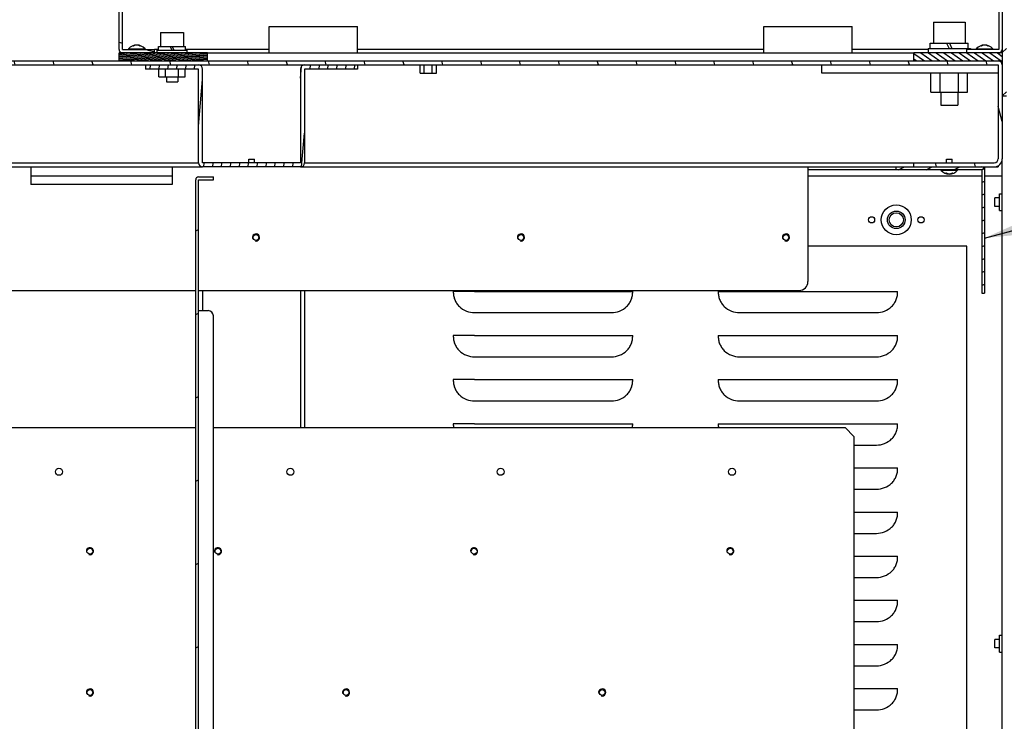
# Model space of a CAD drawing. Header units: millimetres. Extents: x 0 to 8390, y -1 to 5930.
# Tile 35 of 65: x 5267 to 5825, y 1989 to 2386. Entities that reach past the tile are written whole.
import ezdxf

# ---------------------------------------------------------------- set-up
doc = ezdxf.new("R2010")
doc.units = ezdxf.units.MM
doc.header["$LTSCALE"] = 462.55
doc.layers.get('0').update_dxf_attribs({"linetype": 'CONTINUOUS'})
for name, color, linetype in [('02___PRT_ALL_AXES', 7, 'CONTINUOUS'), ('7_ALL_FEATURES', 7, 'CONTINUOUS'), ('ALL_AXIS', 7, 'CONTINUOUS'), ('ALL_COSM_SKETCH', 7, 'CONTINUOUS'), ('ALL_ROUND', 7, 'CONTINUOUS')]:
    doc.layers.add(name, color=color, linetype=linetype)
doc.styles.get("Standard").update_dxf_attribs({"font": 'txt', "width": 0.5})
doc.dimstyles.get("Standard").update_dxf_attribs({"dimtxt": 35, "dimasz": 27.6, "dimexe": 2, "dimexo": 1, "dimtad": 1, "dimdec": 3, "dimdsep": 46, "dimtxsty": 'Standard', "dimblk": '_FILLED', "dimblk1": '_FILLED', "dimblk2": '_FILLED', "dimcen": 0.09, "dimadec": 3, "dimazin": 2, "dimtol": 1, "dimtp": 0.05, "dimtm": 0.05, "dimtfac": 1, "dimtdec": 3, "dimtofl": 0, "dimtmove": 0, "dimatfit": 3, "dimldrblk": '_FILLED', "dimfxl": 0, "dimtolj": 1, "dimarcsym": 0})

# ---------------------------------------------------------------- blocks, each defined once
blk = doc.blocks.new('_FILLED')
at = {"color": 0, "linetype": 'ByBlock'}
blk.add_solid([(0, 0), (-1, 0.163), (-1, -0.163)], dxfattribs=at)

msp = doc.modelspace()

# ---------------------------------------------------------------- hatches: boundary and pattern name
at = {"linetype": 'Continuous'}
h = msp.add_hatch(dxfattribs=at)
h.set_pattern_fill('DEFAULT__127', color=2, scale=48.938418, angle=165, style=0, pattern_type=0)
h.set_pattern_definition([(165, (0, 0), (-12.6662, -47.2709), [])])
edge = h.paths.add_edge_path()
edge.add_line((5323.69, 2369.34), (5323.69, 2960.84))
edge.add_arc((5325.69, 2960.84), 2, 90, 180)
edge.add_line((5325.69, 2962.84), (5343.69, 2962.84))
edge.add_line((5343.69, 2962.84), (5343.69, 2960.84))
edge.add_line((5325.69, 2960.84), (5343.69, 2960.84))
edge.add_line((5325.69, 2369.34), (5325.69, 2960.84))
edge.add_line((5325.69, 2369.34), (5343.69, 2369.34))
edge.add_line((5343.69, 2367.34), (5343.69, 2369.34))
edge.add_line((5325.69, 2367.34), (5343.69, 2367.34))
edge.add_arc((5325.69, 2369.34), 2, 180, 270)
edge = h.paths.add_edge_path()
edge.add_line((5823.69, 2960.84), (5823.69, 2369.34))
edge.add_arc((5821.69, 2369.34), 2, 270, 360)
edge.add_line((5821.69, 2367.34), (5803.69, 2367.34))
edge.add_line((5803.69, 2367.34), (5803.69, 2369.34))
edge.add_line((5821.69, 2369.34), (5803.69, 2369.34))
edge.add_line((5821.69, 2960.84), (5821.69, 2369.34))
edge.add_line((5821.69, 2960.84), (5803.69, 2960.84))
edge.add_line((5803.69, 2962.84), (5803.69, 2960.84))
edge.add_line((5821.69, 2962.84), (5803.69, 2962.84))
edge.add_arc((5821.69, 2960.84), 2, 0, 90)
h = msp.add_hatch(dxfattribs=at)
h.set_pattern_fill('DEFAULT__143', color=2, scale=17.332421, angle=45, style=0, pattern_type=0)
h.set_pattern_definition([(45, (0, 0), (-12.255873, 12.255873), [])])
edge = h.paths.add_edge_path()
edge.add_line((5823.69, 2658.24), (5823.69, 2342.84))
edge.add_arc((5825.99, 2658.24), 2.3, 90, 180)
edge.add_line((5825.99, 2660.54), (5848.69, 2660.54))
edge.add_line((5848.69, 2658.24), (5848.69, 2660.54))
edge.add_line((5825.99, 2658.24), (5848.69, 2658.24))
edge.add_line((5825.99, 2658.24), (5825.99, 2342.84))
edge.add_line((5825.99, 2342.84), (5823.69, 2342.84))
h = msp.add_hatch(dxfattribs=at)
h.set_pattern_fill('DEFAULT__128', color=2, scale=0.680051, angle=5, style=0, pattern_type=0)
h.set_pattern_definition([(5, (0, 0), (-0.05927035, 0.67746322), [])])
edge = h.paths.add_edge_path()
edge.add_line((5373.69, 2362.84), (5323.69, 2362.84))
edge.add_line((5323.69, 2362.84), (5323.69, 2367.34))
edge.add_line((5373.69, 2367.34), (5323.69, 2367.34))
edge.add_line((5373.69, 2362.84), (5373.69, 2367.34))
h = msp.add_hatch(dxfattribs=at)
h.set_pattern_fill('DEFAULT__129', color=2, scale=2.489616, angle=325, style=0, pattern_type=0)
h.set_pattern_definition([(325, (0, 0), (1.427985, 2.0393739), [])])
edge = h.paths.add_edge_path()
edge.add_line((5823.69, 2362.84), (5773.69, 2362.84))
edge.add_line((5773.69, 2362.84), (5773.69, 2367.34))
edge.add_line((5823.69, 2367.34), (5773.69, 2367.34))
edge.add_line((5823.69, 2362.84), (5823.69, 2367.34))
h = msp.add_hatch(dxfattribs=at)
h.set_pattern_fill('DEFAULT__148', color=2, scale=21.255597, angle=285, style=0, pattern_type=0)
h.set_pattern_definition([(285, (0, 0), (20.53133, 5.50135), [])])
edge = h.paths.add_edge_path()
edge.add_line((4975.99, 2362.84), (5821.39, 2362.84))
edge.add_arc((5821.39, 2360.54), 2.3, 0, 90)
edge.add_line((5823.69, 2360.54), (5823.69, 2307.44))
edge.add_arc((5819.09, 2307.44), 4.6, 270, 360)
edge.add_line((5819.09, 2302.84), (5773.69, 2302.84))
edge.add_line((5773.69, 2302.84), (5773.69, 2305.14))
edge.add_line((5819.09, 2305.14), (5773.69, 2305.14))
edge.add_arc((5819.09, 2307.44), 2.3, 270, 360)
edge.add_line((5821.39, 2360.54), (5821.39, 2307.44))
edge.add_line((4975.99, 2360.54), (5821.39, 2360.54))
edge.add_line((4975.99, 2360.54), (4975.99, 2362.84))
h = msp.add_hatch(dxfattribs=at)
h.set_pattern_fill('DEFAULT__147', color=2, scale=5.010261, angle=85, style=0, pattern_type=0)
h.set_pattern_definition([(85, (0, 0), (-4.9911953, 0.436673), [])])
edge = h.paths.add_edge_path()
edge.add_line((5458.69, 2358.24), (5428.69, 2358.24))
edge.add_line((5428.69, 2358.24), (5428.69, 2305.14))
edge.add_arc((5426.39, 2305.14), 2.3, 270, 360)
edge.add_line((5426.39, 2302.84), (5370.99, 2302.84))
edge.add_arc((5370.99, 2305.14), 2.3, 180, 270)
edge.add_line((5368.69, 2305.14), (5368.69, 2358.24))
edge.add_line((5368.69, 2358.24), (5338.69, 2358.24))
edge.add_line((5338.69, 2360.54), (5338.69, 2358.24))
edge.add_line((5368.69, 2360.54), (5338.69, 2360.54))
edge.add_arc((5368.69, 2358.24), 2.3, 0, 90)
edge.add_line((5370.99, 2305.14), (5370.99, 2358.24))
edge.add_line((5426.39, 2305.14), (5370.99, 2305.14))
edge.add_line((5426.39, 2358.24), (5426.39, 2305.14))
edge.add_arc((5428.69, 2358.24), 2.3, 90, 180)
edge.add_line((5458.69, 2360.54), (5428.69, 2360.54))
edge.add_line((5458.69, 2360.54), (5458.69, 2358.24))
h = msp.add_hatch(dxfattribs=at)
h.set_pattern_fill('DEFAULT__111', color=2, scale=6.617119, angle=205, style=0, pattern_type=0)
h.set_pattern_definition([(205, (0, 0), (2.7965154, -5.997147), [])])
edge = h.paths.add_edge_path()
edge.add_line((5812.09, 2302.84), (5763.69, 2302.84))
edge.add_arc((5812.09, 2301.24), 1.6, 0, 90)
edge.add_line((5813.69, 2301.24), (5813.69, 2231.24))
edge.add_line((5812.09, 2231.24), (5813.69, 2231.24))
edge.add_line((5812.09, 2301.24), (5812.09, 2231.24))
edge.add_line((5812.09, 2301.24), (5763.69, 2301.24))
edge.add_line((5763.69, 2301.24), (5763.69, 2302.84))
h = msp.add_hatch(dxfattribs=at)
h.set_pattern_fill('DEFAULT__120', color=2, scale=42.811459, angle=205, style=0, pattern_type=0)
h.set_pattern_definition([(205, (0, 0), (18.0929, -38.80036), [])])
edge = h.paths.add_edge_path()
edge.add_line((5367.09, 1688.74), (5367.09, 2295.54))
edge.add_arc((5368.69, 2295.54), 1.6, 90, 180)
edge.add_line((5368.69, 2297.14), (5377.09, 2297.14))
edge.add_line((5377.09, 2295.54), (5377.09, 2297.14))
edge.add_line((5368.69, 2295.54), (5377.09, 2295.54))
edge.add_line((5368.69, 1688.74), (5368.69, 2295.54))
edge.add_line((5368.69, 1688.74), (5377.09, 1688.74))
edge.add_line((5377.09, 1688.74), (5377.09, 1687.14))
edge.add_line((5368.69, 1687.14), (5377.09, 1687.14))
edge.add_arc((5368.69, 1688.74), 1.6, 180, 270)

# ---------------------------------------------------------------- linework, layer by layer
at = {"color": 7, "linetype": 'Continuous'}
for p, q in [((5323.69, 2369.34), (5323.69, 2960.84)), ((5325.69, 2369.34), (5325.69, 2960.84)), ((5821.69, 2960.84), (5821.69, 2369.34)), ((5823.69, 2960.84), (5823.69, 2307.44)), ((5325.69, 2369.34), (5343.69, 2369.34)), ((5343.69, 2367.34), (5343.69, 2369.34)), ((5345.99, 2370.94), (5352.67, 2370.94)), ((5352.67, 2370.94), (5353.61, 2368.94)), ((5353.78, 2370.94), (5354.71, 2368.94)), ((5353.78, 2370.94), (5361.39, 2370.94)), ((5782.94, 2372.84), (5792.16, 2372.84)), ((5792.16, 2372.84), (5793.56, 2369.84)), ((5793.82, 2372.84), (5795.22, 2369.84)), ((5793.82, 2372.84), (5804.44, 2372.84)), ((5803.69, 2367.34), (5803.69, 2369.34)), ((5821.69, 2369.34), (5803.69, 2369.34)), ((5323.69, 2362.84), (5323.69, 2367.34)), ((5373.69, 2367.34), (5323.69, 2367.34)), ((5373.69, 2362.84), (5373.69, 2367.34)), ((5773.69, 2362.84), (5773.69, 2367.34)), ((5823.69, 2367.34), (5773.69, 2367.34)), ((4973.69, 2362.84), (5823.69, 2362.84)), ((4975.99, 2360.54), (5821.39, 2360.54)), ((5338.69, 2360.54), (5338.69, 2358.24)), ((5368.69, 2358.24), (5338.69, 2358.24)), ((5346.19, 2353.74), (5346.19, 2358.24)), ((5349.94, 2353.74), (5349.94, 2358.24)), ((5357.44, 2353.74), (5357.44, 2358.24)), ((5361.2, 2353.74), (5361.2, 2358.24)), ((5368.69, 2305.14), (5368.69, 2358.24)), ((5370.99, 2305.14), (5370.99, 2358.24)), ((5426.39, 2358.24), (5426.39, 2305.14)), ((5428.69, 2358.24), (5428.69, 2305.14)), ((5458.69, 2358.24), (5428.69, 2358.24)), ((5458.69, 2360.54), (5458.69, 2358.24)), ((5494.07, 2355.84), (5494.07, 2360.54)), ((5496.38, 2355.84), (5496.38, 2360.54)), ((5501, 2355.84), (5501, 2360.54)), ((5503.31, 2355.84), (5503.31, 2360.54)), ((5721.39, 2360.54), (5721.39, 2356.04)), ((5821.39, 2360.54), (5821.39, 2307.44)), ((5346.19, 2353.74), (5361.2, 2353.74)), ((5494.07, 2355.84), (5503.31, 2355.84)), ((5721.39, 2356.04), (5821.39, 2356.04)), ((5783.3, 2345.24), (5783.3, 2356.04)), ((5788.5, 2345.24), (5788.5, 2356.04)), ((5798.89, 2345.24), (5798.89, 2356.04)), ((5804.08, 2345.24), (5804.08, 2356.04)), ((5783.3, 2345.24), (5804.08, 2345.24)), ((5825.99, 2342.84), (5823.69, 2342.84)), ((5036.03, 2305.14), (5368.69, 2305.14)), ((5273.69, 2302.84), (5353.69, 2302.84)), ((5426.39, 2305.14), (5370.99, 2305.14)), ((5426.39, 2302.84), (5370.99, 2302.84)), ((5428.69, 2305.14), (5819.09, 2305.14)), ((5763.69, 2301.24), (5763.69, 2302.84)), ((5763.69, 2302.84), (5821.39, 2302.84)), ((5773.69, 2302.84), (5773.69, 2305.14)), ((5813.69, 2302.84), (5813.69, 2231.24)), ((5821.39, 2303.46), (5821.39, 2302.84)), ((5823.69, 2305.14), (5823.07, 2305.14)), ((5273.69, 2297.84), (5353.69, 2297.84)), ((5368.69, 2297.14), (5377.09, 2297.14)), ((5377.09, 2295.54), (5377.09, 2297.14)), ((5812.09, 2301.24), (5713.69, 2301.24)), ((5713.69, 2297.84), (5812.09, 2297.84)), ((5812.09, 2301.24), (5812.09, 2231.24)), ((5813.69, 2297.84), (5823.69, 2297.84)), ((5367.09, 1688.74), (5367.09, 2295.54)), ((5368.69, 1688.74), (5368.69, 2295.54)), ((5368.69, 2295.54), (5377.09, 2295.54)), ((5822.19, 2287.64), (5823.19, 2287.64)), ((5822.19, 2278.04), (5823.19, 2278.04)), ((5803.69, 2257.84), (5713.69, 2257.84)), ((5803.69, 1727.84), (5803.69, 2257.84)), ((5370.99, 2232.84), (5370.99, 2221.44)), ((5426.39, 2232.84), (5426.39, 2155.14)), ((5428.69, 2232.84), (5428.69, 2155.14)), ((5812.09, 2231.24), (5813.69, 2231.24)), ((5135.29, 2155.14), (5367.09, 2155.14)), ((5377.09, 2155.14), (5734.69, 2155.14)), ((5739.69, 2150.14), (5734.69, 2155.14)), ((5739.69, 2150.14), (5739.69, 1700.14)), ((5822.19, 2037.64), (5823.19, 2037.64)), ((5822.19, 2028.04), (5823.19, 2028.04))]:
    msp.add_line(p, q, dxfattribs=at)
at = {"color": 3, "linetype": 'Continuous'}
for p, q in [((5148.69, 2302.84), (5273.69, 2302.84)), ((5273.69, 2302.84), (5273.69, 2292.84)), ((5353.69, 2302.84), (5353.69, 2292.84)), ((5353.69, 2302.84), (5370.99, 2302.84)), ((5426.39, 2302.84), (5763.69, 2302.84)), ((5713.69, 2302.84), (5713.69, 2237.84)), ((5353.69, 2292.84), (5273.69, 2292.84)), ((5135.29, 2232.84), (5367.09, 2232.84)), ((5368.69, 2232.84), (5708.69, 2232.84))]:
    msp.add_line(p, q, dxfattribs=at)
at = {"color": 7, "linetype": 'Continuous'}
for centre, radius, start, end in [((5325.69, 2369.34), 2, 180, 270), ((5821.69, 2369.34), 2, 270, 360), ((5368.69, 2358.24), 2.3, 0, 90), ((5428.69, 2358.24), 2.3, 90, 180), ((5821.39, 2360.54), 2.3, 0, 90), ((5370.99, 2305.14), 2.3, 180, 270), ((5426.39, 2305.14), 2.3, 270, 360), ((5812.09, 2301.24), 1.6, 0, 90), ((5819.09, 2307.44), 4.6, 270, 360), ((5819.09, 2307.44), 2.3, 270, 360), ((5368.69, 2295.54), 1.6, 90, 180)]:
    msp.add_arc(centre, radius, start, end, dxfattribs=at)
at = {"color": 2, "linetype": 'Continuous'}
for centre in [(5401.19, 2262.84), (5551.19, 2262.84), (5701.19, 2262.84), (5307.19, 2085.14), (5379.69, 2085.14), (5524.69, 2085.14), (5669.69, 2085.14), (5307.19, 2005.14), (5452.19, 2005.14), (5597.19, 2005.14)]:
    msp.add_arc(centre, 2, 255, 195, dxfattribs=at)
at = {"color": 3, "linetype": 'Continuous'}
msp.add_arc((5708.69, 2237.84), 5, 270, 360, dxfattribs=at)
at = {"layer": '02___PRT_ALL_AXES', "color": 7, "linetype": 'Continuous'}
for p, q in [((5822.19, 2278.04), (5822.19, 2287.64)), ((5822.19, 2028.04), (5822.19, 2037.64))]:
    msp.add_line(p, q, dxfattribs=at)
at = {"layer": '02___PRT_ALL_AXES', "color": 3, "linetype": 'Continuous'}
for p, q in [((5524.98, 2232.34), (5512.91, 2232.34)), ((5524.98, 2232.34), (5614.47, 2232.34)), ((5662.91, 2232.34), (5668.3, 2232.34)), ((5668.3, 2232.34), (5764.47, 2232.34)), ((5524.98, 2220.27), (5602.4, 2220.27)), ((5674.98, 2220.27), (5752.4, 2220.27)), ((5524.98, 2207.34), (5512.91, 2207.34)), ((5524.98, 2207.34), (5614.47, 2207.34)), ((5662.91, 2207.34), (5668.3, 2207.34)), ((5668.3, 2207.34), (5764.47, 2207.34)), ((5524.98, 2195.27), (5602.4, 2195.27)), ((5674.98, 2195.27), (5752.4, 2195.27)), ((5524.98, 2182.34), (5512.91, 2182.34)), ((5524.98, 2182.34), (5614.47, 2182.34)), ((5662.91, 2182.34), (5668.3, 2182.34)), ((5668.3, 2182.34), (5764.47, 2182.34)), ((5524.98, 2170.27), (5602.4, 2170.27)), ((5674.98, 2170.27), (5752.4, 2170.27)), ((5524.98, 2157.34), (5512.91, 2157.34)), ((5524.98, 2157.34), (5614.47, 2157.34)), ((5662.91, 2157.34), (5668.3, 2157.34)), ((5668.3, 2157.34), (5764.47, 2157.34)), ((5739.69, 2145.27), (5752.4, 2145.27)), ((5739.69, 2132.34), (5764.47, 2132.34)), ((5739.69, 2120.27), (5752.4, 2120.27)), ((5739.69, 2107.34), (5764.47, 2107.34)), ((5739.69, 2095.27), (5752.4, 2095.27)), ((5739.69, 2082.34), (5764.47, 2082.34)), ((5739.69, 2070.27), (5752.4, 2070.27)), ((5739.69, 2057.34), (5764.47, 2057.34)), ((5739.69, 2045.27), (5752.4, 2045.27)), ((5739.69, 2032.34), (5764.47, 2032.34)), ((5739.69, 2020.27), (5752.4, 2020.27)), ((5739.69, 2007.34), (5764.47, 2007.34)), ((5739.69, 1995.27), (5752.4, 1995.27))]:
    msp.add_line(p, q, dxfattribs=at)
at = {"layer": '02___PRT_ALL_AXES', "color": 7, "linetype": 'Continuous'}
for centre, radius in [((5763.69, 2272.84), 8.5), ((5749.69, 2272.84), 1.75), ((5777.69, 2272.84), 1.75), ((5289.69, 2130.14), 2), ((5420.69, 2130.14), 2), ((5539.69, 2130.14), 2), ((5670.69, 2130.14), 2), ((5307.19, 2085.14), 1.65), ((5379.69, 2085.14), 1.65), ((5524.69, 2085.14), 1.65), ((5669.69, 2085.14), 1.65), ((5307.19, 2005.14), 1.65), ((5452.19, 2005.14), 1.65), ((5597.19, 2005.14), 1.65)]:
    msp.add_circle(centre, radius, dxfattribs=at)
at = {"layer": '02___PRT_ALL_AXES', "color": 3, "linetype": 'Continuous'}
for centre, radius in [((5763.69, 2272.84), 5), ((5401.19, 2262.84), 1.65), ((5551.19, 2262.84), 1.65), ((5701.19, 2262.84), 1.65)]:
    msp.add_circle(centre, radius, dxfattribs=at)
for points, knots in [([(5512.91, 2232.34), (5512.91, 2231.55), (5512.98, 2229.95), (5513.6, 2227.63), (5514.74, 2225.51), (5516.79, 2223.07), (5520.2, 2220.87), (5523.4, 2220.27), (5524.98, 2220.27)], [0, 0, 0, 0, 0.125355, 0.250571, 0.375815, 0.501095, 0.750494, 1, 1, 1, 1]), ([(5602.4, 2220.27), (5603.98, 2220.27), (5607.18, 2220.87), (5610.6, 2223.07), (5612.65, 2225.51), (5613.78, 2227.63), (5614.41, 2229.95), (5614.47, 2231.55), (5614.47, 2232.34)], [0, 0, 0, 0, 0.249506, 0.498905, 0.624185, 0.749429, 0.874645, 1, 1, 1, 1]), ([(5662.91, 2232.34), (5662.91, 2231.55), (5662.98, 2229.95), (5663.6, 2227.63), (5664.74, 2225.51), (5666.79, 2223.07), (5670.2, 2220.87), (5673.4, 2220.27), (5674.98, 2220.27)], [0, 0, 0, 0, 0.125355, 0.250571, 0.375815, 0.501095, 0.750494, 1, 1, 1, 1]), ([(5752.4, 2220.27), (5753.98, 2220.27), (5757.18, 2220.87), (5760.6, 2223.07), (5762.65, 2225.51), (5763.78, 2227.63), (5764.41, 2229.95), (5764.47, 2231.55), (5764.47, 2232.34)], [0, 0, 0, 0, 0.249506, 0.498905, 0.624185, 0.749429, 0.874645, 1, 1, 1, 1]), ([(5512.91, 2207.34), (5512.91, 2206.55), (5512.98, 2204.95), (5513.6, 2202.63), (5514.74, 2200.51), (5516.79, 2198.07), (5520.2, 2195.87), (5523.4, 2195.27), (5524.98, 2195.27)], [0, 0, 0, 0, 0.125355, 0.250571, 0.375815, 0.501095, 0.750494, 1, 1, 1, 1]), ([(5602.4, 2195.27), (5603.98, 2195.27), (5607.18, 2195.87), (5610.6, 2198.07), (5612.65, 2200.51), (5613.78, 2202.63), (5614.41, 2204.95), (5614.47, 2206.55), (5614.47, 2207.34)], [0, 0, 0, 0, 0.249506, 0.498905, 0.624185, 0.749429, 0.874645, 1, 1, 1, 1]), ([(5662.91, 2207.34), (5662.91, 2206.55), (5662.98, 2204.95), (5663.6, 2202.63), (5664.74, 2200.51), (5666.79, 2198.07), (5670.2, 2195.87), (5673.4, 2195.27), (5674.98, 2195.27)], [0, 0, 0, 0, 0.125355, 0.250571, 0.375815, 0.501095, 0.750494, 1, 1, 1, 1]), ([(5752.4, 2195.27), (5753.98, 2195.27), (5757.18, 2195.87), (5760.6, 2198.07), (5762.65, 2200.51), (5763.78, 2202.63), (5764.41, 2204.95), (5764.47, 2206.55), (5764.47, 2207.34)], [0, 0, 0, 0, 0.249506, 0.498905, 0.624185, 0.749429, 0.874645, 1, 1, 1, 1]), ([(5512.91, 2182.34), (5512.91, 2181.55), (5512.98, 2179.95), (5513.6, 2177.63), (5514.74, 2175.51), (5516.79, 2173.07), (5520.2, 2170.87), (5523.4, 2170.27), (5524.98, 2170.27)], [0, 0, 0, 0, 0.125355, 0.250571, 0.375815, 0.501095, 0.750494, 1, 1, 1, 1]), ([(5602.4, 2170.27), (5603.98, 2170.27), (5607.18, 2170.87), (5610.6, 2173.07), (5612.65, 2175.51), (5613.78, 2177.63), (5614.41, 2179.95), (5614.47, 2181.55), (5614.47, 2182.34)], [0, 0, 0, 0, 0.249506, 0.498905, 0.624185, 0.749429, 0.874645, 1, 1, 1, 1]), ([(5662.91, 2182.34), (5662.91, 2181.55), (5662.98, 2179.95), (5663.6, 2177.63), (5664.74, 2175.51), (5666.79, 2173.07), (5670.2, 2170.87), (5673.4, 2170.27), (5674.98, 2170.27)], [0, 0, 0, 0, 0.125355, 0.250571, 0.375815, 0.501095, 0.750494, 1, 1, 1, 1]), ([(5752.4, 2170.27), (5753.98, 2170.27), (5757.18, 2170.87), (5760.6, 2173.07), (5762.65, 2175.51), (5763.78, 2177.63), (5764.41, 2179.95), (5764.47, 2181.55), (5764.47, 2182.34)], [0, 0, 0, 0, 0.249506, 0.498905, 0.624185, 0.749429, 0.874645, 1, 1, 1, 1]), ([(5752.4, 2145.27), (5753.98, 2145.27), (5757.18, 2145.87), (5760.6, 2148.07), (5762.65, 2150.51), (5763.78, 2152.63), (5764.41, 2154.95), (5764.47, 2156.55), (5764.47, 2157.34)], [0, 0, 0, 0, 0.249506, 0.498905, 0.624185, 0.749429, 0.874645, 1, 1, 1, 1]), ([(5752.4, 2120.27), (5753.98, 2120.27), (5757.18, 2120.87), (5760.6, 2123.07), (5762.65, 2125.51), (5763.78, 2127.63), (5764.41, 2129.95), (5764.47, 2131.55), (5764.47, 2132.34)], [0, 0, 0, 0, 0.249506, 0.498905, 0.624185, 0.749429, 0.874645, 1, 1, 1, 1]), ([(5752.4, 2095.27), (5753.98, 2095.27), (5757.18, 2095.87), (5760.6, 2098.07), (5762.65, 2100.51), (5763.78, 2102.63), (5764.41, 2104.95), (5764.47, 2106.55), (5764.47, 2107.34)], [0, 0, 0, 0, 0.249506, 0.498905, 0.624185, 0.749429, 0.874645, 1, 1, 1, 1]), ([(5752.4, 2070.27), (5753.98, 2070.27), (5757.18, 2070.87), (5760.6, 2073.07), (5762.65, 2075.51), (5763.78, 2077.63), (5764.41, 2079.95), (5764.47, 2081.55), (5764.47, 2082.34)], [0, 0, 0, 0, 0.249506, 0.498905, 0.624185, 0.749429, 0.874645, 1, 1, 1, 1]), ([(5752.4, 2045.27), (5753.98, 2045.27), (5757.18, 2045.87), (5760.6, 2048.07), (5762.65, 2050.51), (5763.78, 2052.63), (5764.41, 2054.95), (5764.47, 2056.55), (5764.47, 2057.34)], [0, 0, 0, 0, 0.249506, 0.498905, 0.624185, 0.749429, 0.874645, 1, 1, 1, 1]), ([(5752.4, 2020.27), (5753.98, 2020.27), (5757.18, 2020.87), (5760.6, 2023.07), (5762.65, 2025.51), (5763.78, 2027.63), (5764.41, 2029.95), (5764.47, 2031.55), (5764.47, 2032.34)], [0, 0, 0, 0, 0.249506, 0.498905, 0.624185, 0.749429, 0.874645, 1, 1, 1, 1]), ([(5752.4, 1995.27), (5753.98, 1995.27), (5757.18, 1995.87), (5760.6, 1998.07), (5762.65, 2000.51), (5763.78, 2002.63), (5764.41, 2004.95), (5764.47, 2006.55), (5764.47, 2007.34)], [0, 0, 0, 0, 0.249506, 0.498905, 0.624185, 0.749429, 0.874645, 1, 1, 1, 1])]:
    msp.add_open_spline(points, degree=3, knots=knots, dxfattribs=at)
for points in [[(5512.91, 2157.34), (5512.91, 2156.61), (5512.94, 2155.87), (5513.04, 2155.14)], [(5614.35, 2155.14), (5614.44, 2155.87), (5614.47, 2156.61), (5614.47, 2157.34)], [(5662.91, 2157.34), (5662.91, 2156.61), (5662.94, 2155.87), (5663.04, 2155.14)]]:
    msp.add_open_spline(points, degree=3, dxfattribs=at)
at = {"layer": '7_ALL_FEATURES', "color": 7, "linetype": 'Continuous'}
for p, q in [((5408.69, 2367.34), (5408.69, 2382.34)), ((5408.69, 2382.34), (5458.69, 2382.34)), ((5458.69, 2367.34), (5458.69, 2382.34)), ((5688.69, 2367.34), (5688.69, 2382.34)), ((5688.69, 2382.34), (5738.69, 2382.34)), ((5738.69, 2367.34), (5738.69, 2382.34)), ((5345.99, 2369.34), (5343.69, 2369.34)), ((5408.69, 2369.34), (5361.39, 2369.34)), ((5688.69, 2369.34), (5458.69, 2369.34)), ((5781.69, 2369.34), (5738.69, 2369.34)), ((5373.69, 2367.34), (5773.69, 2367.34)), ((5823.69, 1574.14), (5823.69, 2307.44)), ((5368.69, 2221.44), (5374.09, 2221.44)), ((5377.09, 1785.14), (5377.09, 2218.44))]:
    msp.add_line(p, q, dxfattribs=at)
msp.add_arc((5374.09, 2218.44), 3, 0, 90, dxfattribs=at)
at = {"layer": 'ALL_AXIS', "color": 7, "linetype": 'Continuous'}
for p, q in [((5784.69, 2384.84), (5784.69, 2372.84)), ((5784.69, 2384.84), (5802.69, 2384.84)), ((5802.69, 2384.84), (5802.69, 2372.84)), ((5347.19, 2378.94), (5347.19, 2370.94)), ((5347.19, 2378.94), (5360.19, 2378.94)), ((5360.19, 2378.94), (5360.19, 2370.94)), ((5328.99, 2369.63), (5328.99, 2369.34)), ((5328.99, 2369.63), (5338.39, 2369.63)), ((5338.39, 2369.63), (5338.39, 2369.34)), ((5345.19, 2367.34), (5345.19, 2368.94)), ((5345.19, 2368.94), (5362.19, 2368.94)), ((5345.99, 2368.94), (5345.99, 2370.94)), ((5352.67, 2370.94), (5353.78, 2370.94)), ((5361.39, 2368.94), (5361.39, 2370.94)), ((5362.19, 2367.34), (5362.19, 2368.94)), ((5781.69, 2369.84), (5781.69, 2367.34)), ((5781.69, 2369.84), (5805.69, 2369.84)), ((5782.94, 2369.84), (5782.94, 2372.84)), ((5792.16, 2372.84), (5793.82, 2372.84)), ((5804.44, 2369.84), (5804.44, 2372.84)), ((5805.69, 2369.84), (5805.69, 2369.34)), ((5808.99, 2369.63), (5808.99, 2369.34)), ((5808.99, 2369.63), (5818.39, 2369.63)), ((5818.39, 2369.63), (5818.39, 2369.34)), ((5350.49, 2353.74), (5350.49, 2350.94)), ((5356.89, 2353.74), (5356.89, 2350.94)), ((5350.49, 2350.94), (5356.89, 2350.94)), ((5788.89, 2345.24), (5788.89, 2337.84)), ((5798.49, 2345.24), (5798.49, 2337.84)), ((5788.89, 2337.84), (5798.49, 2337.84)), ((5397.09, 2305.14), (5397.09, 2307.24)), ((5397.09, 2307.24), (5400.29, 2307.24)), ((5400.29, 2305.14), (5400.29, 2307.24)), ((5792.09, 2305.14), (5792.09, 2307.24)), ((5792.09, 2307.24), (5795.29, 2307.24)), ((5795.29, 2305.14), (5795.29, 2307.24)), ((5788.99, 2300.95), (5788.99, 2301.24)), ((5788.99, 2300.95), (5798.39, 2300.95)), ((5798.39, 2300.95), (5798.39, 2301.24)), ((5819.39, 2280.44), (5819.39, 2285.24)), ((5822.19, 2285.24), (5819.39, 2285.24)), ((5822.19, 2280.44), (5819.39, 2280.44)), ((5822.19, 2035.24), (5819.39, 2035.24)), ((5819.39, 2030.44), (5819.39, 2035.24)), ((5822.19, 2030.44), (5819.39, 2030.44))]:
    msp.add_line(p, q, dxfattribs=at)
for centre, start, end in [((5333.69, 2365.74), 39.6019, 140.3981), ((5813.69, 2365.74), 39.6019, 140.3981), ((5793.69, 2304.84), 219.6019, 320.3981)]:
    msp.add_arc(centre, 6.1, start, end, dxfattribs=at)
at = {"layer": 'ALL_COSM_SKETCH', "color": 7, "linetype": 'Continuous'}
for points, knots in [([(5333.02, 2371.77), (5333, 2371.76), (5332.94, 2371.75), (5332.87, 2371.73), (5332.82, 2371.72), (5332.79, 2371.71), (5332.76, 2371.7), (5332.73, 2371.69), (5332.68, 2371.67), (5332.64, 2371.66), (5332.6, 2371.64), (5332.57, 2371.63), (5332.55, 2371.62), (5332.5, 2371.6), (5332.45, 2371.58), (5332.4, 2371.56), (5332.37, 2371.55), (5332.35, 2371.54), (5332.33, 2371.53), (5332.3, 2371.51), (5332.25, 2371.49), (5332.19, 2371.46), (5332.14, 2371.44), (5332.12, 2371.42), (5332.09, 2371.4), (5332.06, 2371.39), (5332.02, 2371.36), (5331.98, 2371.34), (5331.95, 2371.32), (5331.92, 2371.3), (5331.9, 2371.29), (5331.88, 2371.28), (5331.84, 2371.25), (5331.78, 2371.21), (5331.72, 2371.17), (5331.7, 2371.15)], [0, 0, 0, 0, 0.0625, 0.125, 0.15625, 0.171875, 0.1875, 0.21875, 0.25, 0.28125, 0.3125, 0.328125, 0.34375, 0.375, 0.4375, 0.46875, 0.484375, 0.5, 0.515625, 0.53125, 0.5625, 0.625, 0.65625, 0.671875, 0.6875, 0.71875, 0.75, 0.78125, 0.8125, 0.828125, 0.84375, 0.859375, 0.875, 0.9375, 1, 1, 1, 1]), ([(5333.69, 2371.84), (5333.67, 2371.84), (5333.63, 2371.84), (5333.57, 2371.84), (5333.54, 2371.84), (5333.51, 2371.84), (5333.5, 2371.84), (5333.48, 2371.83), (5333.47, 2371.83), (5333.44, 2371.83), (5333.41, 2371.83), (5333.38, 2371.83), (5333.36, 2371.82), (5333.34, 2371.82), (5333.31, 2371.82), (5333.29, 2371.81), (5333.27, 2371.81), (5333.25, 2371.81), (5333.24, 2371.81), (5333.22, 2371.8), (5333.19, 2371.8), (5333.16, 2371.79), (5333.13, 2371.79), (5333.09, 2371.78), (5333.05, 2371.77), (5333.02, 2371.77)], [0, 0, 0, 0, 0.125, 0.1875, 0.25, 0.28125, 0.3125, 0.328125, 0.34375, 0.375, 0.4375, 0.46875, 0.5, 0.53125, 0.5625, 0.625, 0.65625, 0.671875, 0.6875, 0.71875, 0.75, 0.8125, 0.84375, 0.875, 1, 1, 1, 1]), ([(5334.36, 2371.77), (5334.33, 2371.77), (5334.29, 2371.78), (5334.24, 2371.79), (5334.21, 2371.8), (5334.18, 2371.8), (5334.17, 2371.8), (5334.15, 2371.81), (5334.14, 2371.81), (5334.11, 2371.81), (5334.08, 2371.82), (5334.05, 2371.82), (5334.03, 2371.82), (5334.01, 2371.82), (5333.99, 2371.83), (5333.96, 2371.83), (5333.94, 2371.83), (5333.92, 2371.83), (5333.91, 2371.83), (5333.89, 2371.83), (5333.86, 2371.84), (5333.83, 2371.84), (5333.8, 2371.84), (5333.76, 2371.84), (5333.72, 2371.84), (5333.69, 2371.84)], [0, 0, 0, 0, 0.125, 0.1875, 0.25, 0.28125, 0.3125, 0.328125, 0.34375, 0.375, 0.4375, 0.46875, 0.5, 0.53125, 0.5625, 0.625, 0.65625, 0.671875, 0.6875, 0.71875, 0.75, 0.8125, 0.84375, 0.875, 1, 1, 1, 1]), ([(5335.69, 2371.15), (5335.66, 2371.17), (5335.61, 2371.2), (5335.55, 2371.25), (5335.5, 2371.28), (5335.48, 2371.3), (5335.45, 2371.31), (5335.41, 2371.33), (5335.37, 2371.36), (5335.33, 2371.38), (5335.3, 2371.4), (5335.27, 2371.42), (5335.24, 2371.43), (5335.19, 2371.46), (5335.14, 2371.48), (5335.1, 2371.51), (5335.07, 2371.52), (5335.05, 2371.53), (5335.03, 2371.54), (5335, 2371.55), (5334.95, 2371.57), (5334.89, 2371.6), (5334.84, 2371.62), (5334.81, 2371.63), (5334.78, 2371.64), (5334.75, 2371.65), (5334.71, 2371.67), (5334.67, 2371.68), (5334.63, 2371.69), (5334.61, 2371.7), (5334.58, 2371.71), (5334.52, 2371.72), (5334.45, 2371.74), (5334.39, 2371.76), (5334.36, 2371.77)], [0, 0, 0, 0, 0.0625, 0.125, 0.15625, 0.171875, 0.1875, 0.21875, 0.25, 0.28125, 0.3125, 0.328125, 0.34375, 0.375, 0.4375, 0.46875, 0.484375, 0.5, 0.515625, 0.53125, 0.5625, 0.625, 0.65625, 0.671875, 0.6875, 0.71875, 0.75, 0.78125, 0.8125, 0.828125, 0.84375, 0.875, 0.9375, 1, 1, 1, 1]), ([(5813.02, 2371.77), (5813, 2371.76), (5812.94, 2371.75), (5812.87, 2371.73), (5812.82, 2371.72), (5812.79, 2371.71), (5812.76, 2371.7), (5812.73, 2371.69), (5812.68, 2371.67), (5812.64, 2371.66), (5812.6, 2371.64), (5812.57, 2371.63), (5812.55, 2371.62), (5812.5, 2371.6), (5812.45, 2371.58), (5812.4, 2371.56), (5812.37, 2371.55), (5812.35, 2371.54), (5812.33, 2371.53), (5812.3, 2371.51), (5812.25, 2371.49), (5812.19, 2371.46), (5812.14, 2371.44), (5812.12, 2371.42), (5812.09, 2371.4), (5812.06, 2371.39), (5812.02, 2371.36), (5811.98, 2371.34), (5811.95, 2371.32), (5811.92, 2371.3), (5811.9, 2371.29), (5811.88, 2371.28), (5811.84, 2371.25), (5811.78, 2371.21), (5811.72, 2371.17), (5811.7, 2371.15)], [0, 0, 0, 0, 0.0625, 0.125, 0.15625, 0.171875, 0.1875, 0.21875, 0.25, 0.28125, 0.3125, 0.328125, 0.34375, 0.375, 0.4375, 0.46875, 0.484375, 0.5, 0.515625, 0.53125, 0.5625, 0.625, 0.65625, 0.671875, 0.6875, 0.71875, 0.75, 0.78125, 0.8125, 0.828125, 0.84375, 0.859375, 0.875, 0.9375, 1, 1, 1, 1]), ([(5813.69, 2371.84), (5813.67, 2371.84), (5813.63, 2371.84), (5813.57, 2371.84), (5813.54, 2371.84), (5813.51, 2371.84), (5813.5, 2371.84), (5813.48, 2371.83), (5813.47, 2371.83), (5813.44, 2371.83), (5813.41, 2371.83), (5813.38, 2371.83), (5813.36, 2371.82), (5813.34, 2371.82), (5813.31, 2371.82), (5813.29, 2371.81), (5813.27, 2371.81), (5813.25, 2371.81), (5813.24, 2371.81), (5813.22, 2371.8), (5813.19, 2371.8), (5813.16, 2371.79), (5813.13, 2371.79), (5813.09, 2371.78), (5813.05, 2371.77), (5813.02, 2371.77)], [0, 0, 0, 0, 0.125, 0.1875, 0.25, 0.28125, 0.3125, 0.328125, 0.34375, 0.375, 0.4375, 0.46875, 0.5, 0.53125, 0.5625, 0.625, 0.65625, 0.671875, 0.6875, 0.71875, 0.75, 0.8125, 0.84375, 0.875, 1, 1, 1, 1]), ([(5814.36, 2371.77), (5814.33, 2371.77), (5814.29, 2371.78), (5814.24, 2371.79), (5814.21, 2371.8), (5814.18, 2371.8), (5814.17, 2371.8), (5814.15, 2371.81), (5814.14, 2371.81), (5814.11, 2371.81), (5814.08, 2371.82), (5814.05, 2371.82), (5814.03, 2371.82), (5814.01, 2371.82), (5813.99, 2371.83), (5813.96, 2371.83), (5813.94, 2371.83), (5813.92, 2371.83), (5813.91, 2371.83), (5813.89, 2371.83), (5813.86, 2371.84), (5813.83, 2371.84), (5813.8, 2371.84), (5813.76, 2371.84), (5813.72, 2371.84), (5813.69, 2371.84)], [0, 0, 0, 0, 0.125, 0.1875, 0.25, 0.28125, 0.3125, 0.328125, 0.34375, 0.375, 0.4375, 0.46875, 0.5, 0.53125, 0.5625, 0.625, 0.65625, 0.671875, 0.6875, 0.71875, 0.75, 0.8125, 0.84375, 0.875, 1, 1, 1, 1]), ([(5815.69, 2371.15), (5815.66, 2371.17), (5815.61, 2371.2), (5815.55, 2371.25), (5815.5, 2371.28), (5815.48, 2371.3), (5815.45, 2371.31), (5815.41, 2371.33), (5815.37, 2371.36), (5815.33, 2371.38), (5815.3, 2371.4), (5815.27, 2371.42), (5815.24, 2371.43), (5815.19, 2371.46), (5815.14, 2371.48), (5815.1, 2371.51), (5815.07, 2371.52), (5815.05, 2371.53), (5815.03, 2371.54), (5815, 2371.55), (5814.95, 2371.57), (5814.89, 2371.6), (5814.84, 2371.62), (5814.81, 2371.63), (5814.78, 2371.64), (5814.75, 2371.65), (5814.71, 2371.67), (5814.67, 2371.68), (5814.63, 2371.69), (5814.61, 2371.7), (5814.58, 2371.71), (5814.52, 2371.72), (5814.45, 2371.74), (5814.39, 2371.76), (5814.36, 2371.77)], [0, 0, 0, 0, 0.0625, 0.125, 0.15625, 0.171875, 0.1875, 0.21875, 0.25, 0.28125, 0.3125, 0.328125, 0.34375, 0.375, 0.4375, 0.46875, 0.484375, 0.5, 0.515625, 0.53125, 0.5625, 0.625, 0.65625, 0.671875, 0.6875, 0.71875, 0.75, 0.78125, 0.8125, 0.828125, 0.84375, 0.875, 0.9375, 1, 1, 1, 1]), ([(5793.02, 2298.82), (5793, 2298.82), (5792.94, 2298.84), (5792.87, 2298.86), (5792.82, 2298.87), (5792.79, 2298.88), (5792.76, 2298.89), (5792.73, 2298.9), (5792.68, 2298.91), (5792.64, 2298.93), (5792.6, 2298.94), (5792.57, 2298.95), (5792.55, 2298.96), (5792.5, 2298.98), (5792.45, 2299), (5792.4, 2299.02), (5792.37, 2299.04), (5792.35, 2299.04), (5792.33, 2299.05), (5792.3, 2299.07), (5792.25, 2299.09), (5792.19, 2299.12), (5792.14, 2299.15), (5792.12, 2299.16), (5792.09, 2299.18), (5792.06, 2299.2), (5792.02, 2299.22), (5791.98, 2299.24), (5791.95, 2299.26), (5791.92, 2299.28), (5791.9, 2299.29), (5791.88, 2299.31), (5791.84, 2299.33), (5791.78, 2299.38), (5791.72, 2299.41), (5791.7, 2299.43)], [0, 0, 0, 0, 0.0625, 0.125, 0.15625, 0.171875, 0.1875, 0.21875, 0.25, 0.28125, 0.3125, 0.328125, 0.34375, 0.375, 0.4375, 0.46875, 0.484375, 0.5, 0.515625, 0.53125, 0.5625, 0.625, 0.65625, 0.671875, 0.6875, 0.71875, 0.75, 0.78125, 0.8125, 0.828125, 0.84375, 0.859375, 0.875, 0.9375, 1, 1, 1, 1]), ([(5793.69, 2298.74), (5793.67, 2298.74), (5793.63, 2298.74), (5793.57, 2298.74), (5793.54, 2298.75), (5793.51, 2298.75), (5793.5, 2298.75), (5793.48, 2298.75), (5793.47, 2298.75), (5793.44, 2298.75), (5793.41, 2298.75), (5793.38, 2298.76), (5793.36, 2298.76), (5793.34, 2298.76), (5793.31, 2298.77), (5793.29, 2298.77), (5793.27, 2298.77), (5793.25, 2298.77), (5793.24, 2298.78), (5793.22, 2298.78), (5793.19, 2298.78), (5793.16, 2298.79), (5793.13, 2298.79), (5793.09, 2298.8), (5793.05, 2298.81), (5793.02, 2298.82)], [0, 0, 0, 0, 0.125, 0.1875, 0.25, 0.28125, 0.3125, 0.328125, 0.34375, 0.375, 0.4375, 0.46875, 0.5, 0.53125, 0.5625, 0.625, 0.65625, 0.671875, 0.6875, 0.71875, 0.75, 0.8125, 0.84375, 0.875, 1, 1, 1, 1]), ([(5794.36, 2298.82), (5794.33, 2298.81), (5794.29, 2298.8), (5794.24, 2298.79), (5794.21, 2298.79), (5794.18, 2298.78), (5794.17, 2298.78), (5794.15, 2298.78), (5794.14, 2298.77), (5794.11, 2298.77), (5794.08, 2298.77), (5794.05, 2298.76), (5794.03, 2298.76), (5794.01, 2298.76), (5793.99, 2298.76), (5793.96, 2298.75), (5793.94, 2298.75), (5793.92, 2298.75), (5793.91, 2298.75), (5793.89, 2298.75), (5793.86, 2298.75), (5793.83, 2298.75), (5793.8, 2298.74), (5793.76, 2298.74), (5793.72, 2298.74), (5793.69, 2298.74)], [0, 0, 0, 0, 0.125, 0.1875, 0.25, 0.28125, 0.3125, 0.328125, 0.34375, 0.375, 0.4375, 0.46875, 0.5, 0.53125, 0.5625, 0.625, 0.65625, 0.671875, 0.6875, 0.71875, 0.75, 0.8125, 0.84375, 0.875, 1, 1, 1, 1]), ([(5795.69, 2299.43), (5795.66, 2299.42), (5795.61, 2299.38), (5795.55, 2299.34), (5795.5, 2299.31), (5795.48, 2299.29), (5795.45, 2299.27), (5795.41, 2299.25), (5795.37, 2299.23), (5795.33, 2299.2), (5795.3, 2299.18), (5795.27, 2299.16), (5795.24, 2299.15), (5795.19, 2299.13), (5795.14, 2299.1), (5795.1, 2299.08), (5795.07, 2299.06), (5795.05, 2299.05), (5795.03, 2299.04), (5795, 2299.03), (5794.95, 2299.01), (5794.89, 2298.98), (5794.84, 2298.96), (5794.81, 2298.95), (5794.78, 2298.94), (5794.75, 2298.93), (5794.71, 2298.92), (5794.67, 2298.9), (5794.63, 2298.89), (5794.61, 2298.88), (5794.58, 2298.87), (5794.52, 2298.86), (5794.45, 2298.84), (5794.39, 2298.82), (5794.36, 2298.82)], [0, 0, 0, 0, 0.0625, 0.125, 0.15625, 0.171875, 0.1875, 0.21875, 0.25, 0.28125, 0.3125, 0.328125, 0.34375, 0.375, 0.4375, 0.46875, 0.484375, 0.5, 0.515625, 0.53125, 0.5625, 0.625, 0.65625, 0.671875, 0.6875, 0.71875, 0.75, 0.78125, 0.8125, 0.828125, 0.84375, 0.875, 0.9375, 1, 1, 1, 1])]:
    msp.add_open_spline(points, degree=3, knots=knots, dxfattribs=at)
at = {"layer": 'ALL_ROUND', "color": 7, "linetype": 'Continuous'}
msp.add_circle((5763.69, 2272.84), 4, dxfattribs=at)

# ---------------------------------------------------------------- leaders
at = {"color": 2, "linetype": 'Continuous'}
msp.add_leader([(5813.69, 2262.52), (6275.94, 2385.06)], dimstyle='Standard', override={"dimtad": 0}, dxfattribs=at)

doc.saveas('drawing.dxf')
